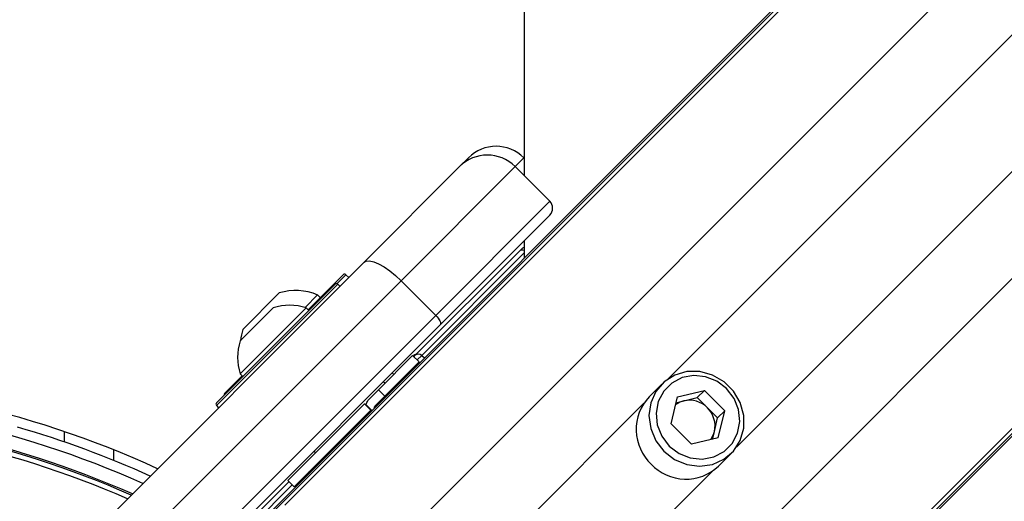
# Model space of a CAD drawing. Header units: millimetres. Extents: x 20 to 22981, y 40 to 19992.
# Tile 93 of 158: x 6835 to 7036, y 14873 to 14971. Entities that reach past the tile are written whole.
import ezdxf

# ---------------------------------------------------------------- set-up
doc = ezdxf.new("R2010")
doc.units = ezdxf.units.MM
doc.header["$LTSCALE"] = 2

msp = doc.modelspace()

# ---------------------------------------------------------------- linework, layer by layer
at = {"color": 8, "linetype": 'Continuous', "lineweight": 25}
for p, q in [((6889.26, 14871.93), (8151.65, 16134.32)), ((6905.03, 14857.17), (8168.87, 16121)), ((6940.81, 14821.39), (8204.65, 16085.22)), ((6955.58, 14805.61), (8217.47, 16067.5)), ((6967.37, 14897.65), (7859.47, 15789.75)), ((6981.3, 14883.72), (7873.4, 15775.82)), ((6937.97, 14942.71), (6936.18, 14940.92)), ((6938.01, 14923.31), (6917.15, 14902.44)), ((6901.69, 14918.88), (6899.87, 14917.06)), ((6900.05, 14916.95), (6875.3, 14892.2)), ((6917.15, 14902.44), (6916.21, 14901.5)), ((6917.15, 14902.44), (6917.7, 14901.94)), ((6913.1, 14843.38), (6962.45, 14892.73)), ((6854.29, 14883.2), (6854.29, 14881.05)), ((6927.03, 14829.45), (6976.38, 14878.8)), ((6890.75, 14876.05), (6875.95, 14861.25))]:
    msp.add_line(p, q, dxfattribs=at)
at = {"color": 7, "linetype": 'Continuous', "lineweight": 25}
for p, q in [((6886.29, 14869.98), (7925.91, 15909.59)), ((6883.32, 14867.56), (7910.12, 15894.35)), ((6953.62, 14802.65), (7998.1, 15847.12)), ((6951.21, 14799.67), (7230.02, 15078.49)), ((6924.87, 14940.92), (6926.65, 14942.71)), ((6938.01, 14942.67), (6937.97, 14942.71)), ((6905.33, 14921.38), (6924.87, 14940.92)), ((6936.18, 14940.92), (6912.92, 14917.66)), ((6943.25, 14933.85), (6936.18, 14940.92)), ((6919.99, 14910.59), (6943.25, 14933.85)), ((6943.25, 14931.02), (6920.92, 14908.69)), ((6938.01, 14925.78), (6938.01, 14922.24)), ((6915.82, 14902.46), (6936.99, 14923.63)), ((6936.99, 14923.63), (6937.47, 14924.11)), ((6845.35, 14861.41), (6905.33, 14921.38)), ((6912.92, 14917.66), (6852.95, 14857.69)), ((6893.97, 14911.72), (6901.13, 14918.88)), ((6902.26, 14918.31), (6901.69, 14918.88)), ((6919.99, 14910.59), (6912.92, 14917.66)), ((6875.3, 14892.77), (6899.49, 14916.95)), ((6900.47, 14916.53), (6900.05, 14916.95)), ((6880.66, 14907.74), (6888.08, 14915.17)), ((6893.36, 14912.19), (6895.92, 14914.75)), ((6896.46, 14914.21), (6895.92, 14914.75)), ((6880.14, 14898.68), (6893.57, 14912.12)), ((6880.15, 14905.39), (6886.86, 14912.11)), ((6894.11, 14911.58), (6893.57, 14912.12)), ((6860.02, 14850.62), (6919.99, 14910.59)), ((6920.92, 14908.69), (6860.95, 14848.72)), ((6908.3, 14895.43), (6915.29, 14902.42)), ((6916.6, 14901.11), (6915.29, 14902.42)), ((6915.39, 14902.32), (6915.43, 14902.35)), ((6915.54, 14902.17), (6915.82, 14902.46)), ((6909.61, 14894.12), (6916.6, 14901.11)), ((6876.94, 14894.7), (6880.53, 14898.29)), ((6880.14, 14898.68), (6880.68, 14898.14)), ((6911.42, 14898.55), (6911.1, 14898.87)), ((6911.42, 14898.55), (6911.1, 14898.87)), ((6908.3, 14895.43), (6906.35, 14893.48)), ((6909.61, 14894.12), (6908.3, 14895.43)), ((6909.63, 14896.77), (6909.31, 14897.08)), ((6909.63, 14896.77), (6909.31, 14897.08)), ((6966.11, 14896.6), (6963.5, 14893.99)), ((6907.72, 14892.24), (6909.61, 14894.12)), ((6968.01, 14888.52), (6969.32, 14893.97)), ((6969.32, 14893.97), (6974.77, 14895.28)), ((6970.6, 14893.17), (6973.32, 14893.83)), ((6973.32, 14893.83), (6974.77, 14895.28)), ((6975.4, 14891.75), (6973.32, 14893.83)), ((6978.92, 14891.12), (6974.77, 14895.28)), ((6875.3, 14892.2), (6875.73, 14891.78)), ((6889.83, 14876.97), (6905.46, 14892.59)), ((6905.46, 14892.59), (6906.76, 14891.28)), ((6905.46, 14892.59), (6905.46, 14892.59)), ((6905.74, 14892.31), (6906.91, 14891.14)), ((6905.81, 14892.38), (6905.85, 14892.2)), ((6905.81, 14892.38), (6906.98, 14891.21)), ((6969.04, 14892.8), (6970.6, 14893.17)), ((6977.47, 14889.68), (6975.4, 14891.75)), ((6891.14, 14875.66), (6906.76, 14891.28)), ((6906.76, 14891.28), (6906.77, 14891.28)), ((6976.82, 14886.95), (6977.47, 14889.68)), ((6977.47, 14889.68), (6978.92, 14891.12)), ((6977.62, 14885.67), (6978.92, 14891.12)), ((6968.01, 14888.52), (6972.17, 14884.37)), ((6844.29, 14884.78), (6844.29, 14886.9)), ((6977.62, 14885.67), (6972.17, 14884.37)), ((6976.45, 14885.39), (6976.82, 14886.95)), ((6895.17, 14882.94), (6895.49, 14882.62)), ((6895.17, 14882.94), (6895.49, 14882.62)), ((6977.64, 14879.85), (6980.25, 14882.46)), ((6875.99, 14862.63), (6890.08, 14876.72)), ((6889.83, 14876.97), (6891.14, 14875.66))]:
    msp.add_line(p, q, dxfattribs=at)
at = {"color": 7, "linetype": 'Continuous', "lineweight": 25, "flags": 128}
for points in [[(6938.09, 17423.01), (6938.09, 16782.42), (6938.07, 16141.82), (6938.04, 15512.45), (6938.01, 14939.1)], [(6905.33, 14921.38), (6905.82, 14921.65), (6906.5, 14921.69), (6907.36, 14921.5), (6908.35, 14921.09), (6909.45, 14920.48), (6910.61, 14919.68), (6911.78, 14918.73), (6912.92, 14917.66)], [(6919.99, 14910.59), (6920.26, 14910.3), (6920.5, 14910.01), (6920.7, 14909.72), (6920.85, 14909.45), (6920.95, 14909.2), (6921, 14908.98), (6920.99, 14908.81), (6920.92, 14908.69)], [(6966.53, 14882.89), (6968.69, 14881.22), (6971.17, 14880.18), (6973.81, 14879.83), (6976.4, 14880.2), (6978.75, 14881.26), (6980.69, 14882.93), (6982.07, 14885.09), (6982.79, 14887.59), (6982.8, 14890.22), (6982.09, 14892.81), (6980.73, 14895.15), (6978.8, 14897.08), (6976.46, 14898.44), (6973.87, 14899.15), (6971.23, 14899.14), (6968.74, 14898.42), (6966.58, 14897.04), (6964.9, 14895.1), (6963.84, 14892.75), (6963.48, 14890.16), (6963.83, 14887.53), (6964.87, 14885.04), (6966.53, 14882.89)], [(6967.62, 14883.97), (6969.61, 14882.46), (6971.91, 14881.54), (6974.34, 14881.29), (6976.7, 14881.73), (6978.8, 14882.83), (6980.46, 14884.49), (6981.56, 14886.59), (6982, 14888.95), (6981.75, 14891.38), (6980.83, 14893.68), (6979.32, 14895.67), (6977.33, 14897.19), (6975.02, 14898.1), (6972.6, 14898.35), (6970.24, 14897.91), (6968.14, 14896.81), (6966.48, 14895.15), (6965.38, 14893.05), (6964.94, 14890.69), (6965.18, 14888.27), (6966.1, 14885.96), (6967.62, 14883.97)]]:
    msp.add_lwpolyline(points, dxfattribs=at)
at = {"color": 7, "linetype": 'Continuous', "lineweight": 25}
for centre, radius, start, end in [((6932.31, 14937.05), 8, 45, 135), ((6930.53, 14935.27), 8, 45, 135), ((6941.84, 14932.44), 2, 315, 45), ((6938.18, 14923.4), 1, 100.1472, 135), ((6901.41, 14918.6), 0.4, 45, 135), ((6891.44, 14904.38), 11.29, 66.6102, 107.2991), ((6899.77, 14916.67), 0.4, 45, 135), ((6890.23, 14902.03), 10.63, 71.6616, 108.4591), ((6891.44, 14904.38), 11.29, 162.7009, 174.621), ((6890.23, 14902.03), 10.63, 161.5409, 198.3384), ((6916.14, 14901.64), 1, 98.1301, 135), ((6916.48, 14901.75), 0.962, 45.814, 132.9487), ((6779.29, 14695.64), 202, 65.4268, 114.5732), ((6915.18, 14896.87), 2, 135, 160.8419), ((6779.29, 14695.64), 198, 65.8585, 114.1415), ((6877.23, 14894.41), 0.4, 135, 195), ((6970.57, 14887.35), 9.7, 136.7531, 226.7979), ((6875.58, 14892.49), 0.4, 135, 225), ((6971.66, 14888.71), 4.59, 103.3406, 126.1803), ((6971.72, 14888.15), 5.15, 44.3774, 102.5941), ((6971.8, 14888.07), 5.15, 347.4059, 45.6226), ((6779.29, 14695.64), 195.2, 66.1724, 113.8276), ((6779.29, 14695.64), 200, 65.6403, 73.9094), ((6972.36, 14888.01), 4.59, 323.8197, 346.6594), ((6971, 14886.92), 9.7, 223.2021, 313.2469), ((6895.38, 14877.07), 2, 109.1581, 135)]:
    msp.add_arc(centre, radius, start, end, dxfattribs=at)
at = {"color": 8, "linetype": 'Continuous', "lineweight": 25}
for centre, radius, start, end in [((6937.64, 14922.95), 0.939, 66.507, 133.4812), ((6779.29, 14695.64), 195.2, 66.1724, 113.8276), ((6779.29, 14695.64), 194.87, 66.2097, 113.7903), ((6779.29, 14695.64), 193.87, 66.3244, 113.6756)]:
    msp.add_arc(centre, radius, start, end, dxfattribs=at)
at = {"color": 7, "linetype": 'Continuous', "lineweight": 25}
for points, knots in [([(6905.81, 14892.38), (6905.9, 14892.7), (6906.02, 14893.12), (6906.28, 14893.41), (6906.35, 14893.48)], [0, 0, 0, 0, 0.7748184, 1, 1, 1, 1]), ([(6905.46, 14892.59), (6905.49, 14892.56), (6905.53, 14892.53), (6905.7, 14892.35), (6905.74, 14892.31)], [0, 0, 0, 0, 0.765583, 1, 1, 1, 1]), ([(6907.48, 14891.72), (6907.49, 14891.79), (6907.52, 14892.01), (6907.64, 14892.15), (6907.72, 14892.24)], [0, 0, 0, 0, 0.352331, 1, 1, 1, 1]), ([(6906.77, 14891.28), (6906.77, 14891.28), (6906.78, 14891.27), (6906.89, 14891.16), (6906.91, 14891.14)], [0, 0, 0, 0, 0.803632, 1, 1, 1, 1])]:
    msp.add_open_spline(points, degree=3, knots=knots, dxfattribs=at)

doc.saveas('drawing.dxf')
